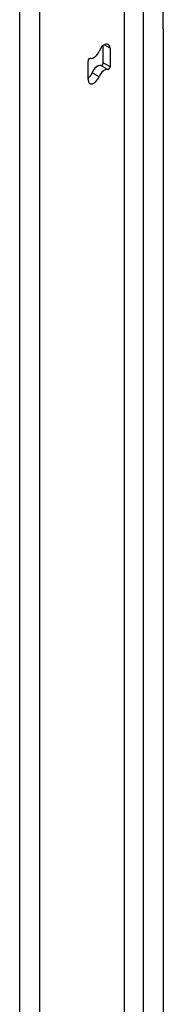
# Model space of a CAD drawing. Header units: inches. Extents: x 17 to 386, y 34 to 183.
# Tile 79 of 95: x 377.88 to 378.88, y 140.11 to 146.98. Entities that reach past the tile are written whole.
import ezdxf

# ---------------------------------------------------------------- set-up
doc = ezdxf.new("R2010")
doc.units = ezdxf.units.IN
doc.header["$MEASUREMENT"] = 0
doc.layers.add('Visible Edges(ANSI)', color=7, linetype='Continuous', lineweight=25)
doc.layers.add('Visible Tangent Edges(ANSI)', color=7, linetype='Continuous', lineweight=25)

msp = doc.modelspace()

# ---------------------------------------------------------------- linework, layer by layer
at = {"layer": 'Visible Edges(ANSI)'}
for p, q in [((378.6123, 125.6815), (378.6123, 147.4028)), ((378.4645, 146.6749), (378.4645, 146.7961)), ((378.5126, 146.7768), (378.5126, 146.6471)), ((378.3584, 146.5575), (378.3584, 146.6871))]:
    msp.add_line(p, q, dxfattribs=at)
for centre, major_axis, start_param, end_param in [((378.3997, 146.7593), (-0.0292, -0.0506), 0.152663, 1.832596), ((378.4713, 146.7529), (0.0292, 0.0506), 5.497787, 8.115781), ((378.369, 146.6933), (0.0075, 0.013), 0.152663, 2.356194), ((378.4232, 146.6027), (0.0292, 0.0506), 0.152663, 1.832596), ((378.4713, 146.5749), (0.0292, 0.0506), 0.152663, 1.832596), ((378.4539, 146.6688), (-0.0075, -0.013), 0.152663, 2.356194), ((378.502, 146.641), (-0.0075, -0.013), 0.152663, 2.356194), ((378.3517, 146.6091), (0.0292, 0.0506), 4.091863, 4.974188), ((378.3997, 146.5813), (-0.0292, -0.0506), 5.497787, 8.115781)]:
    msp.add_ellipse(centre, major_axis=major_axis, ratio=0.57735, start_param=start_param, end_param=end_param, dxfattribs=at)
at = {"layer": 'Visible Tangent Edges(ANSI)'}
for p, q in [((378.7431, 147.5444), (378.7431, 125.6606)), ((378.8831, 146.9116), (378.8831, 147.5444)), ((377.8818, 125.2451), (377.8818, 147.0619)), ((378.0219, 125.2451), (378.0219, 147.0619)), ((378.8831, 146.9116), (378.8831, 126.2934)), ((378.5126, 146.7768), (378.4713, 146.8006)), ((378.4957, 146.6275), (378.4476, 146.6553)), ((378.5126, 146.6471), (378.4645, 146.6749)), ((378.4355, 146.5781), (378.3874, 146.6059))]:
    msp.add_line(p, q, dxfattribs=at)

doc.saveas('drawing.dxf')
